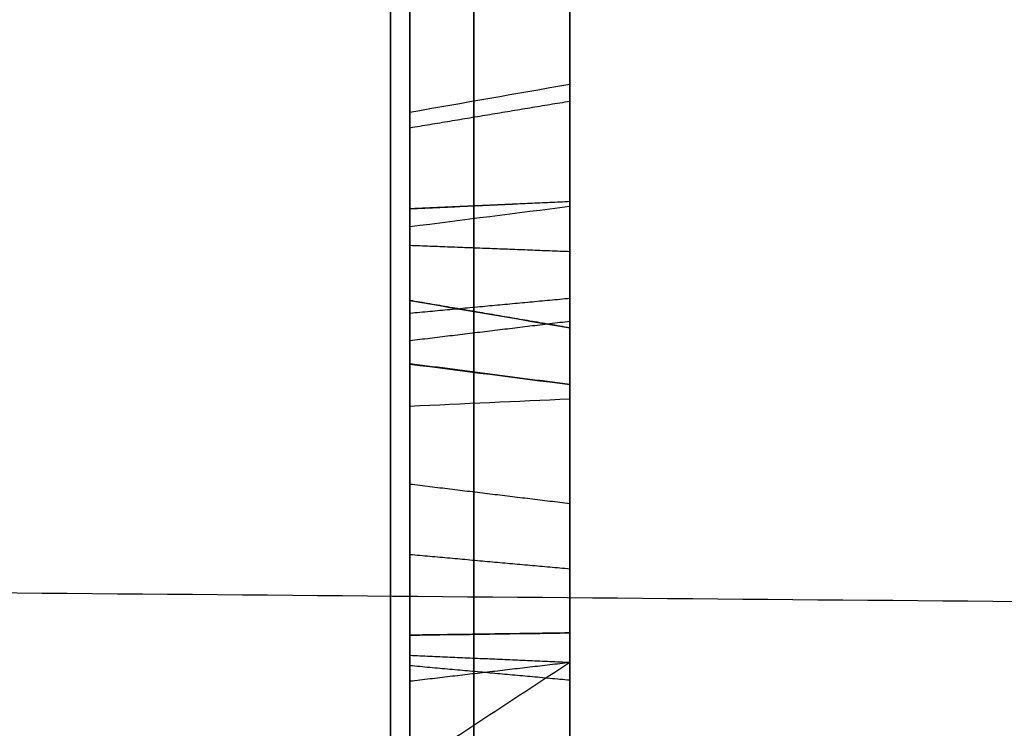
# Model space of a CAD drawing. Header units: millimetres. Extents: x 0 to 290, y -65 to 65.
# Tile 237 of 256: x 241.14 to 242.68, y 34.38 to 35.49. Entities that reach past the tile are written whole.
import ezdxf

# ---------------------------------------------------------------- set-up
doc = ezdxf.new("R2010")
doc.units = ezdxf.units.MM
doc.layers.add('Layer 01', color=18, linetype='Continuous', true_color=0x000000)

# ---------------------------------------------------------------- blocks, each defined once
blk = doc.blocks.new('Block 01')
at = {"layer": 'Layer 01'}
for p, q in [((241.75, 35.3271, -31.8555), (241.75, 35.047, -31.8555)), ((242, 34.9696, -31.539), (242, 33.8291, -31.539)), ((241.75, 34.7837, -30.7968), (241.75, 34.7837, -31.218)), ((241.75, 34.7837, -32.1427), (241.75, 34.7837, -32.3248)), ((241.75, 34.7837, -32.624), (241.75, 34.7837, -32.9407)), ((242, 34.4024, -30.9825), (242, 34.4024, -32.1203))]:
    blk.add_line(p, q, dxfattribs=at)
at = {"layer": 'Layer 01', "extrusion": (-1, -2.6622e-15, 7.33356e-15)}
blk.add_rational_spline([(241.7193, 41.1984, -29.5994), (241.7193, 32.5666, -41.6136), (241.7193, 19.7551, -49.0103), (241.7193, 5.0346, -50.4785)], [0.85966990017, 0.808876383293, 0.808876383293, 0.85966990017], degree=3, dxfattribs=at)
at = {"layer": 'Layer 01', "extrusion": (1, -9.33582e-15, -1.61701e-14)}
blk.add_rational_spline([(241.7193, 5.0346, 50.4785), (241.7193, 19.7551, 49.0103), (241.7193, 32.5666, 41.6136), (241.7193, 41.1984, 29.5994)], [0.859669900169, 0.808876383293, 0.808876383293, 0.859669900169], degree=3, dxfattribs=at)
at = {"layer": 'Layer 01', "extrusion": (-1, 0, 0)}
for points, knots in [([(242, 40.6342, -29.1941), (242, 39.6103, -30.6193), (242, 37.9715, -32.6655), (242, 35.8795, -34.8925), (242, 34.7885, -35.9659), (242, 34.2317, -36.4926), (242, 33.9907, -36.7162), (242, 33.8295, -36.8647), (242, 33.75, -36.9375), (242, 33.0073, -37.6132), (242, 31.9942, -38.4864), (242, 30.7726, -39.4567), (242, 30.2405, -39.8622), (242, 29.8839, -40.1303), (242, 29.7056, -40.2624), (242, 28.075, -41.4542), (242, 26.5719, -42.4333), (242, 24.2398, -43.7798), (242, 23.0572, -44.4209), (242, 21.6486, -45.1124), (242, 21.0387, -45.3967), (242, 20.6308, -45.5835), (242, 20.4248, -45.6761), (242, 19.4044, -46.127), (242, 18.1671, -46.6346), (242, 16.7011, -47.1684), (242, 15.9625, -47.4207), (242, 15.6447, -47.5257), (242, 15.4326, -47.5949), (242, 15.3246, -47.6298), (242, 11.8767, -48.7309), (242, 8.4585, -49.4389), (242, 4.9657, -49.7873)], [0, 0, 0, 0, 5.309603, 7.964405, 9.291805, 9.955506, 10.287356, 10.287356, 10.619206, 10.619206, 13.274008, 14.601409, 15.265109, 15.265109, 15.928809, 15.928809, 21.238412, 21.238412, 23.893214, 25.220615, 25.884315, 25.884315, 26.548016, 26.548016, 29.202817, 30.530218, 31.193918, 31.525769, 31.525769, 31.857619, 31.857619, 42.476825, 42.476825, 42.476825, 42.476825]), ([(241.75, 35.0497, -31.6323), (241.75, 35.0497, -31.6323), (241.75, 35.0497, -31.6323), (241.75, 35.0497, -31.6324), (241.75, 35.085, -31.7768), (241.75, 35.0521, -31.9104), (241.75, 34.9509, -32.0205), (241.75, 34.9507, -32.0207), (241.75, 34.9506, -32.0208), (241.75, 34.9504, -32.021)], [0, 0, 0, 0, 0.0000959, 0.0000959, 0.0000959, 0.4358914, 0.4358914, 0.4358914, 0.4365489, 0.4365489, 0.4365489, 0.4365489]), ([(241.85, 34.9376, -32.0089), (241.85, 34.9375, -32.009), (241.85, 34.9374, -32.0091), (241.85, 34.9373, -32.0091), (241.85, 34.821, -32.1284), (241.85, 34.6823, -32.1836), (241.85, 34.5283, -32.1713), (241.85, 34.5283, -32.1713), (241.85, 34.5283, -32.1713), (241.85, 34.5282, -32.1713)], [0.0090015, 0.0090015, 0.0090015, 0.0090015, 0.0098039, 0.0098039, 0.0098039, 0.9901961, 0.9901961, 0.9901961, 0.9903225, 0.9903225, 0.9903225, 0.9903225]), ([(241.85, 34.5282, -32.1713), (241.85, 34.5282, -32.1713), (241.85, 34.5282, -32.1713), (241.85, 34.5282, -32.1713), (241.85, 34.3751, -32.1583), (241.85, 34.2381, -32.0927), (241.85, 34.1184, -31.9792)], [0.0097638, 0.0097638, 0.0097638, 0.0097638, 0.009901, 0.009901, 0.009901, 1, 1, 1, 1])]:
    blk.add_open_spline(points, degree=3, knots=knots, dxfattribs=at)
at = {"layer": 'Layer 01'}
for points, degree in [([(242, 32.2517, -24.3544), (242, 36.443, -26.7742), (242, 40.6342, -29.1941)], 2), ([(242, 40.6342, 29.1941), (242, 36.443, 26.7742), (242, 32.2517, 24.3544)], 2), ([(242, 35.3872, -31.581), (241.9167, 35.3727, -31.5828), (241.8333, 35.3581, -31.5847), (241.75, 35.3435, -31.5866)], 3), ([(242, 35.3607, -31.8957), (241.875, 35.3399, -31.8889), (241.75, 35.3191, -31.8822)], 2), ([(242, 35.2041, -32.7843), (241.875, 35.1983, -32.8056), (241.75, 35.1925, -32.8268)], 2), ([(242, 35.2041, -32.7843), (241.875, 35.1985, -32.8056), (241.75, 35.1929, -32.8269)], 2), ([(242, 35.1965, -32.167), (241.9167, 35.1859, -32.1569), (241.8333, 35.1753, -32.1467), (241.75, 35.1646, -32.1366)], 3), ([(242, 35.1259, -33.1117), (241.875, 35.1307, -33.0902), (241.75, 35.1355, -33.0687)], 2), ([(242, 35.0528, -32.2843), (241.875, 35.0411, -32.2656), (241.75, 35.0295, -32.2469)], 2), ([(242, 35.0069, -31.6428), (241.875, 35.0283, -31.6375), (241.75, 35.0497, -31.6322)], 2), ([(242, 35.0069, -31.6428), (241.875, 35.0283, -31.6376), (241.75, 35.0497, -31.6324)], 2), ([(242, 35.017, -30.9337), (241.875, 35.0018, -30.9496), (241.75, 34.9867, -30.9656)], 2), ([(242, 34.9184, -31.9907), (241.875, 34.9346, -32.0056), (241.75, 34.9509, -32.0205)], 2), ([(242, 34.9184, -31.9907), (241.875, 34.9342, -32.0061), (241.75, 34.9499, -32.0215)], 2), ([(241.75, 34.8848, -32.3105), (241.8333, 34.8886, -32.3247), (241.9167, 34.8924, -32.3389), (242, 34.8961, -32.3531)], 3), ([(250.5175, 34.5121, -51.1537), (230.5044, 34.6837, -51.458), (210.4913, 34.8553, -51.7623)], 2), ([(241.75, 34.763, -31.1981), (241.875, 34.7478, -31.2141), (242, 34.7327, -31.2301)], 2), ([(242, 34.6301, -32.9069), (241.875, 34.6413, -32.888), (241.75, 34.6526, -32.869)], 2), ([(242, 34.5304, -32.1449), (241.875, 34.5286, -32.1669), (241.75, 34.5269, -32.1889)], 2), ([(242, 34.5304, -32.1449), (241.875, 34.5285, -32.1669), (241.75, 34.5267, -32.1889)], 2), ([(242, 34.4841, -32.3305), (241.875, 34.4895, -32.3092), (241.75, 34.4949, -32.2878)], 2), ([(242, 34.4841, -32.3305), (241.875, 34.4695, -32.347), (241.75, 34.4548, -32.3635)], 2), ([(242, 34.4564, -31.0121), (241.875, 34.4678, -30.9929), (241.75, 34.4791, -30.9737)], 2)]:
    blk.add_open_spline(points, degree=degree, dxfattribs=at)
at = {"layer": 'Layer 01', "extrusion": (1, 6.40934e-15, 1.11013e-14)}
blk.add_open_spline([(242, 4.9657, 49.7873), (242, 6.7119, 49.6131), (242, 9.3034, 49.217), (242, 12.278, 48.5188), (242, 13.7531, 48.1107), (242, 14.4876, 47.8918), (242, 14.8018, 47.7949), (242, 15.0111, 47.7296), (242, 15.1138, 47.6971), (242, 16.0703, 47.3917), (242, 17.333, 46.951), (242, 18.7842, 46.3782), (242, 19.4015, 46.1201), (242, 19.8119, 45.9453), (242, 20.0155, 45.857), (242, 21.8629, 45.0407), (242, 23.4623, 44.2286), (242, 25.7946, 42.8822), (242, 26.941, 42.1785), (242, 28.2442, 41.3044), (242, 28.7953, 40.9184), (242, 29.1611, 40.6585), (242, 29.3443, 40.5265), (242, 30.2449, 39.8682), (242, 31.3032, 39.0504), (242, 32.4985, 38.0477), (242, 33.0863, 37.5342), (242, 33.3361, 37.3115), (242, 33.5021, 37.1625), (242, 33.5863, 37.0864), (242, 36.2639, 34.6509), (242, 38.5861, 32.0447), (242, 40.6342, 29.1941)], degree=3, knots=[0, 0, 0, 0, 5.309603, 7.964405, 9.291805, 9.955506, 10.287356, 10.287356, 10.619206, 10.619206, 13.274008, 14.601409, 15.265109, 15.265109, 15.928809, 15.928809, 21.238412, 21.238412, 23.893214, 25.220615, 25.884315, 25.884315, 26.548016, 26.548016, 29.202817, 30.530218, 31.193918, 31.525769, 31.525769, 31.857619, 31.857619, 42.476825, 42.476825, 42.476825, 42.476825], dxfattribs=at)
at = {"layer": 'Layer 01', "extrusion": (-1, 0, 0)}
for points in [[(242, 35.9426, -32.8765), (242, 35.7223, -33.1054), (242, 35.4501, -33.1838), (242, 35.1259, -33.1117)], [(241.85, 35.1317, -33.0859), (241.85, 35.4481, -33.1563), (241.85, 35.7093, -33.0807), (241.85, 35.9234, -32.8583)], [(242, 35.017, -30.9337), (242, 35.2355, -31.141), (242, 35.3581, -31.3555), (242, 35.3872, -31.581)], [(241.85, 35.361, -31.5843), (241.85, 35.3328, -31.3665), (241.85, 35.2144, -31.1574), (241.85, 34.9988, -30.9528)], [(241.85, 34.8894, -32.3275), (241.85, 34.993, -32.2998), (241.85, 35.0879, -32.2399), (241.85, 35.1774, -32.1487)], [(241.85, 34.1375, -32.4921), (241.85, 34.4809, -32.818), (241.85, 34.8122, -33.0137), (241.85, 35.1317, -33.0859)], [(242, 35.1259, -33.1117), (242, 34.8002, -33.0381), (242, 34.4649, -32.8393), (242, 34.1193, -32.5113)]]:
    blk.add_open_spline(points, degree=3, dxfattribs=at)
at = {"layer": 'Layer 01', "extrusion": (-1, -4.80205e-14, -2.1596e-13)}
blk.add_open_spline([(241.75, 35.9105, -32.8462), (241.75, 35.7006, -33.0643), (241.75, 35.4467, -33.1379), (241.75, 35.1355, -33.0687)], degree=3, dxfattribs=at)
at = {"layer": 'Layer 01', "extrusion": (-1, 6.94387e-14, -6.66709e-14)}
blk.add_open_spline([(241.75, 35.1927, -32.8269), (241.75, 35.1928, -32.8269), (241.75, 35.1928, -32.8269), (241.75, 35.1929, -32.8269), (241.75, 35.4055, -32.883), (241.75, 35.5905, -32.8389), (241.75, 35.7317, -32.6918), (241.75, 35.7317, -32.6917), (241.75, 35.7318, -32.6917), (241.75, 35.7319, -32.6916)], degree=3, knots=[-0.6144254, -0.6144254, -0.6144254, -0.6144254, -0.6142128, -0.6142128, -0.6142128, -0.000345, -0.000345, -0.000345, 0, 0, 0, 0], dxfattribs=at)
at = {"layer": 'Layer 01', "extrusion": (-1, -7.21598e-13, 2.88832e-12)}
blk.add_open_spline([(241.85, 35.7191, -32.6795), (241.85, 35.719, -32.6795), (241.85, 35.719, -32.6796), (241.85, 35.7189, -32.6796), (241.85, 35.5823, -32.8219), (241.85, 35.4052, -32.8646), (241.85, 35.1974, -32.8099), (241.85, 35.1974, -32.8099), (241.85, 35.1973, -32.8098), (241.85, 35.1973, -32.8098)], degree=3, knots=[0.0094721, 0.0094721, 0.0094721, 0.0094721, 0.0098039, 0.0098039, 0.0098039, 0.9901961, 0.9901961, 0.9901961, 0.990394, 0.990394, 0.990394, 0.990394], dxfattribs=at)
at = {"layer": 'Layer 01', "extrusion": (-1, 4.79629e-13, -1.93309e-12)}
blk.add_open_spline([(242, 35.2041, -32.7843), (242, 35.4046, -32.8372), (242, 35.5701, -32.7964), (242, 35.6999, -32.6613)], degree=3, dxfattribs=at)
at = {"layer": 'Layer 01', "extrusion": (-1, 1.45629e-11, -4.73961e-12)}
blk.add_open_spline([(242, 35.3872, -31.581), (242, 35.4156, -31.8057), (242, 35.3517, -32.0003), (242, 35.1965, -32.167)], degree=3, dxfattribs=at)
at = {"layer": 'Layer 01', "extrusion": (-1, 4.01343e-13, -8.02198e-14)}
blk.add_open_spline([(241.85, 35.1774, -32.1487), (241.85, 35.3276, -31.9873), (241.85, 35.3884, -31.8016), (241.85, 35.361, -31.5843)], degree=3, dxfattribs=at)
at = {"layer": 'Layer 01', "extrusion": (-1, 3.42454e-12, -9.07237e-13)}
blk.add_open_spline([(241.75, 35.3435, -31.5866), (241.75, 35.3703, -31.7989), (241.75, 35.3115, -31.9786), (241.75, 35.1646, -32.1366)], degree=3, dxfattribs=at)
at = {"layer": 'Layer 01', "extrusion": (-1, -5.85277e-13, -3.3635e-13)}
blk.add_open_spline([(241.75, 34.9867, -30.9656), (241.75, 35.2003, -31.1684), (241.75, 35.316, -31.3738), (241.75, 35.3435, -31.5866)], degree=3, dxfattribs=at)
at = {"layer": 'Layer 01', "extrusion": (0.173648, -0.260221, -0.949806)}
blk.add_open_spline([(242, 35.2041, -32.7843), (241.9167, 35.2003, -32.7985), (241.8333, 35.1965, -32.8127), (241.75, 35.1927, -32.8269)], degree=3, dxfattribs=at)
at = {"layer": 'Layer 01', "extrusion": (-1, -1.51336e-11, -2.44526e-11)}
blk.add_open_spline([(242, 34.4841, -32.3305), (242, 34.7633, -32.5789), (242, 35.0028, -32.7291), (242, 35.2041, -32.7843)], degree=3, dxfattribs=at)
at = {"layer": 'Layer 01', "extrusion": (-1, 6.16957e-12, 9.08474e-12)}
blk.add_open_spline([(241.75, 34.3202, -32.2437), (241.75, 34.3651, -32.2836), (241.75, 34.4099, -32.3236), (241.75, 34.4548, -32.3635), (241.75, 34.7366, -32.6141), (241.75, 34.9804, -32.7687), (241.75, 35.1925, -32.8268), (241.75, 35.1926, -32.8268), (241.75, 35.1926, -32.8268), (241.75, 35.1927, -32.8269)], degree=3, knots=[-1.066115, -1.066115, -1.066115, -1.066115, -0.885901, -0.885901, -0.885901, -0.000213, -0.000213, -0.000213, 0, 0, 0, 0], dxfattribs=at)
at = {"layer": 'Layer 01', "extrusion": (-1, 8.66149e-14, 1.8576e-13)}
blk.add_open_spline([(241.85, 35.1973, -32.8098), (241.85, 35.1972, -32.8098), (241.85, 35.1972, -32.8098), (241.85, 35.1971, -32.8098), (241.85, 34.9893, -32.7529), (241.85, 34.7473, -32.6), (241.85, 34.4666, -32.3503), (241.85, 34.4396, -32.3264), (241.85, 34.4127, -32.3024), (241.85, 34.3858, -32.2784)], degree=3, knots=[0.0083372, 0.0083372, 0.0083372, 0.0083372, 0.0085015, 0.0085015, 0.0085015, 0.858654, 0.858654, 0.858654, 0.9402068, 0.9402068, 0.9402068, 0.9402068], dxfattribs=at)
at = {"layer": 'Layer 01', "extrusion": (-1, -4.57642e-13, 7.38835e-13)}
blk.add_open_spline([(242, 35.1965, -32.167), (242, 35.1044, -32.2608), (242, 35.0054, -32.3239), (242, 34.8961, -32.3531)], degree=3, dxfattribs=at)
at = {"layer": 'Layer 01', "extrusion": (-1, -1.45915e-12, 1.20351e-12)}
blk.add_open_spline([(241.75, 35.1646, -32.1366), (241.75, 35.0768, -32.2259), (241.75, 34.9848, -32.2837), (241.75, 34.8848, -32.3105)], degree=3, dxfattribs=at)
at = {"layer": 'Layer 01', "extrusion": (-1, 7.79105e-14, 8.21005e-14)}
blk.add_open_spline([(241.75, 35.1355, -33.0687), (241.75, 34.8202, -32.9974), (241.75, 34.4915, -32.8038), (241.75, 34.1497, -32.4793)], degree=3, dxfattribs=at)
at = {"layer": 'Layer 01', "extrusion": (-1, 9.20052e-13, -3.10993e-13)}
blk.add_open_spline([(241.85, 35.0326, -31.6365), (241.85, 35.0326, -31.6365), (241.85, 35.0326, -31.6365), (241.85, 35.0326, -31.6366), (241.85, 35.0666, -31.7759), (241.85, 35.0354, -31.9025), (241.85, 34.9379, -32.0086), (241.85, 34.9378, -32.0087), (241.85, 34.9377, -32.0088), (241.85, 34.9376, -32.0089)], degree=3, knots=[0.0096686, 0.0096686, 0.0096686, 0.0096686, 0.0098039, 0.0098039, 0.0098039, 0.9901961, 0.9901961, 0.9901961, 0.9910578, 0.9910578, 0.9910578, 0.9910578], dxfattribs=at)
at = {"layer": 'Layer 01', "extrusion": (-1, 1.08491e-11, 7.03277e-12)}
blk.add_open_spline([(241.75, 34.763, -31.1981), (241.75, 34.916, -31.3433), (241.75, 35.0139, -31.4881), (241.75, 35.0497, -31.6322), (241.75, 35.0497, -31.6322), (241.75, 35.0497, -31.6323), (241.75, 35.0497, -31.6323)], degree=3, knots=[0, 0, 0, 0, 0.5341557, 0.5341557, 0.5341557, 0.5342516, 0.5342516, 0.5342516, 0.5342516], dxfattribs=at)
at = {"layer": 'Layer 01', "extrusion": (-0.173648, -0.955727, -0.237553)}
blk.add_open_spline([(241.75, 35.0497, -31.6323), (241.8333, 35.0354, -31.6358), (241.9167, 35.0212, -31.6393), (242, 35.0069, -31.6428)], degree=3, dxfattribs=at)
at = {"layer": 'Layer 01', "extrusion": (-1, -8.55434e-13, 2.17659e-13)}
blk.add_open_spline([(242, 35.0069, -31.6428), (242, 35.039, -31.7745), (242, 35.0103, -31.8907), (242, 34.9184, -31.9907)], degree=3, dxfattribs=at)
at = {"layer": 'Layer 01', "extrusion": (-1, 3.31428e-13, 2.86151e-13)}
blk.add_open_spline([(241.85, 34.7509, -31.2109), (241.85, 34.9024, -31.3547), (241.85, 34.9979, -31.497), (241.85, 35.0326, -31.6364), (241.85, 35.0326, -31.6365), (241.85, 35.0326, -31.6365), (241.85, 35.0326, -31.6365)], degree=3, knots=[0, 0, 0, 0, 0.990099, 0.990099, 0.990099, 0.9902268, 0.9902268, 0.9902268, 0.9902268], dxfattribs=at)
at = {"layer": 'Layer 01', "extrusion": (1, -3.06984e-12, -5.70955e-12)}
blk.add_open_spline([(242, 34.3121, -30.5547), (242, 34.5436, -30.5796), (242, 34.7779, -30.7067), (242, 35.017, -30.9337)], degree=3, dxfattribs=at)
at = {"layer": 'Layer 01', "extrusion": (-1, 1.54492e-12, 1.02645e-12)}
blk.add_open_spline([(242, 34.7327, -31.2301), (242, 34.882, -31.3718), (242, 34.974, -31.5104), (242, 35.0069, -31.6428)], degree=3, dxfattribs=at)
at = {"layer": 'Layer 01', "extrusion": (1, 0, 0)}
blk.add_open_spline([(241.85, 34.9988, -30.9528), (241.85, 34.7621, -30.7283), (241.85, 34.533, -30.605), (241.85, 34.3093, -30.581), (241.85, 34.3093, -30.581), (241.85, 34.3092, -30.581), (241.85, 34.3092, -30.581)], degree=3, knots=[0, 0, 0, 0, 0.990099, 0.990099, 0.990099, 0.9902585, 0.9902585, 0.9902585, 0.9902585], dxfattribs=at)
at = {"layer": 'Layer 01', "extrusion": (1, 1.91968e-12, 3.55243e-12)}
blk.add_open_spline([(241.75, 34.3072, -30.5985), (241.75, 34.3073, -30.5985), (241.75, 34.3073, -30.5985), (241.75, 34.3074, -30.5985), (241.75, 34.5258, -30.622), (241.75, 34.7517, -30.7427), (241.75, 34.9867, -30.9656)], degree=3, knots=[-0.799863, -0.799863, -0.799863, -0.799863, -0.7996764, -0.7996764, -0.7996764, 0, 0, 0, 0], dxfattribs=at)
at = {"layer": 'Layer 01', "extrusion": (-0.173648, -0.725191, 0.666291)}
blk.add_open_spline([(241.75, 34.9504, -32.021), (241.8333, 34.9397, -32.0109), (241.9167, 34.9291, -32.0008), (242, 34.9184, -31.9907)], degree=3, dxfattribs=at)
at = {"layer": 'Layer 01', "extrusion": (-1, 3.19269e-13, -4.67005e-13)}
blk.add_open_spline([(241.75, 34.9504, -32.021), (241.75, 34.9503, -32.0211), (241.75, 34.9501, -32.0213), (241.75, 34.9499, -32.0215), (241.75, 34.8306, -32.1439), (241.75, 34.6862, -32.2016), (241.75, 34.5269, -32.1889), (241.75, 34.5269, -32.1889), (241.75, 34.5268, -32.1889), (241.75, 34.5268, -32.1889)], degree=3, knots=[0, 0, 0, 0, 0.0006574, 0.0006574, 0.0006574, 0.4869461, 0.4869461, 0.4869461, 0.4870491, 0.4870491, 0.4870491, 0.4870491], dxfattribs=at)
at = {"layer": 'Layer 01', "extrusion": (-1, 5.64301e-12, -1.41926e-11)}
blk.add_open_spline([(242, 34.9184, -31.9907), (242, 34.8067, -32.1052), (242, 34.6764, -32.1566), (242, 34.5304, -32.1449)], degree=3, dxfattribs=at)
at = {"layer": 'Layer 01', "extrusion": (-1, 3.99489e-13, -1.52574e-12)}
blk.add_open_spline([(242, 34.8961, -32.3531), (242, 34.7876, -32.3815), (242, 34.651, -32.3727), (242, 34.4841, -32.3305)], degree=3, dxfattribs=at)
at = {"layer": 'Layer 01', "extrusion": (-1, -3.01088e-13, -5.52802e-12)}
blk.add_open_spline([(241.75, 34.8848, -32.3105), (241.75, 34.7873, -32.336), (241.75, 34.658, -32.329), (241.75, 34.4949, -32.2878), (241.75, 34.4367, -32.2731), (241.75, 34.3784, -32.2584), (241.75, 34.3202, -32.2437)], degree=3, knots=[-0.5787193, -0.5787193, -0.5787193, -0.5787193, -0.1802134, -0.1802134, -0.1802134, 0, 0, 0, 0], dxfattribs=at)
at = {"layer": 'Layer 01', "extrusion": (-1, -2.44388e-13, -5.98498e-12)}
blk.add_open_spline([(241.85, 34.3858, -32.2784), (241.85, 34.4207, -32.2873), (241.85, 34.4557, -32.2961), (241.85, 34.4906, -32.3049), (241.85, 34.6552, -32.3464), (241.85, 34.7874, -32.3542), (241.85, 34.8894, -32.3275)], degree=3, knots=[0.1120317, 0.1120317, 0.1120317, 0.1120317, 0.2675224, 0.2675224, 0.2675224, 0.9998501, 0.9998501, 0.9998501, 0.9998501], dxfattribs=at)
at = {"layer": 'Layer 01', "extrusion": (1, 4.15065e-13, 6.13986e-13)}
blk.add_open_spline([(241.75, 34.2344, -30.887), (241.75, 34.3863, -30.8972), (241.75, 34.559, -31.0045), (241.75, 34.763, -31.1981)], degree=3, dxfattribs=at)
at = {"layer": 'Layer 01', "extrusion": (1, 0, 0)}
blk.add_open_spline([(241.85, 34.2331, -30.9046), (241.85, 34.3777, -30.9143), (241.85, 34.5477, -31.0181), (241.85, 34.7509, -31.2109)], degree=3, dxfattribs=at)
at = {"layer": 'Layer 01', "extrusion": (1, -2.38443e-13, -3.9968e-13)}
blk.add_open_spline([(242, 34.2313, -30.931), (242, 34.3648, -30.9399), (242, 34.5309, -31.0386), (242, 34.7327, -31.2301)], degree=3, dxfattribs=at)
at = {"layer": 'Layer 01', "extrusion": (-0.173648, 0.078511, 0.981673)}
blk.add_open_spline([(241.75, 34.5268, -32.1889), (241.8333, 34.528, -32.1742), (241.9167, 34.5292, -32.1596), (242, 34.5304, -32.1449)], degree=3, dxfattribs=at)
at = {"layer": 'Layer 01', "extrusion": (-1, -2.05452e-13, -2.94436e-13)}
blk.add_open_spline([(241.75, 34.5268, -32.1889), (241.75, 34.5268, -32.1889), (241.75, 34.5267, -32.1889), (241.75, 34.5267, -32.1889), (241.75, 34.3693, -32.1755), (241.75, 34.2284, -32.1078), (241.75, 34.1063, -31.992)], degree=3, knots=[0, 0, 0, 0, 0.000103, 0.000103, 0.000103, 0.4826915, 0.4826915, 0.4826915, 0.4826915], dxfattribs=at)
at = {"layer": 'Layer 01', "extrusion": (-1, -2.36271e-13, -5.03098e-13)}
blk.add_open_spline([(242, 34.5304, -32.1449), (242, 34.3837, -32.1325), (242, 34.2526, -32.0701), (242, 34.1366, -31.96)], degree=3, dxfattribs=at)
at = {"layer": 'Layer 01', "extrusion": (0.152398, -0.633955, -0.758205)}
blk.add_open_spline([(242, 34.4841, -32.3305), (241.9583, 34.4568, -32.3161), (241.9167, 34.4295, -32.3016), (241.875, 34.4022, -32.2871), (241.8333, 34.3748, -32.2727), (241.7917, 34.3475, -32.2582), (241.75, 34.3202, -32.2437)], degree=3, knots=[-0.3113199, -0.3113199, -0.3113199, -0.3113199, -0.1556599, -0.1556599, -0.1556599, 0, 0, 0, 0], dxfattribs=at)

msp = doc.modelspace()

# ---------------------------------------------------------------- block references
at = {"layer": 'Layer 01'}
msp.add_blockref('Block 01', (0, 0), dxfattribs=at)

doc.saveas('drawing.dxf')
